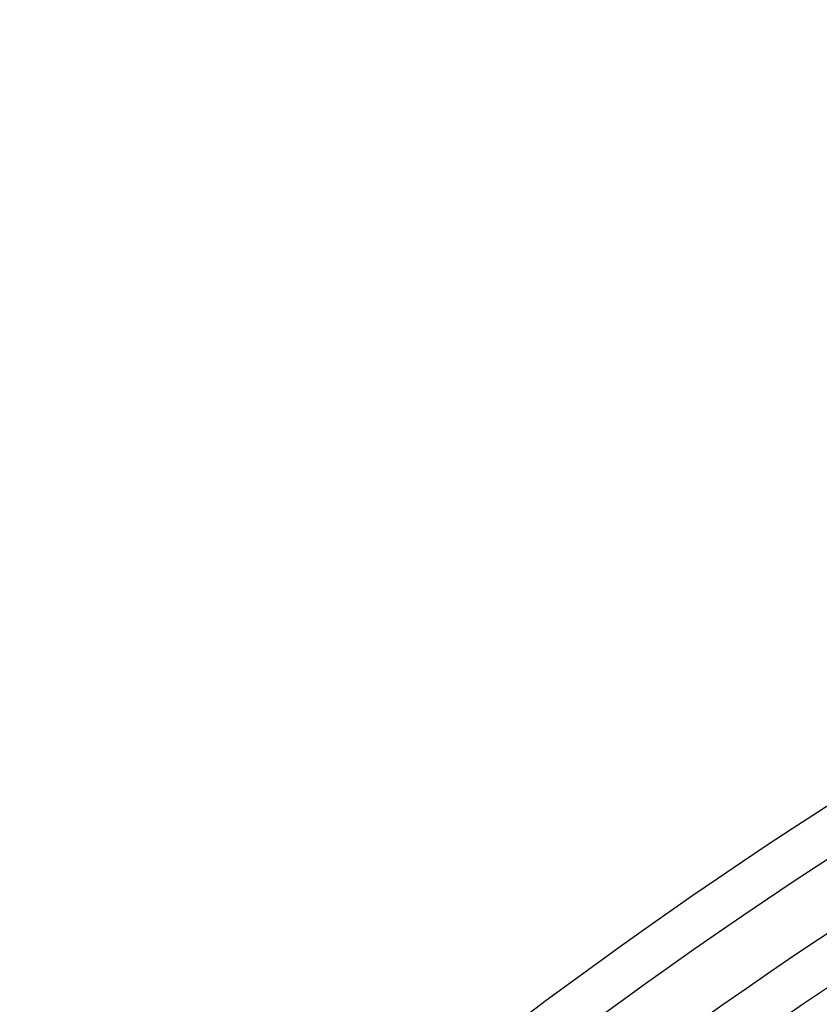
# Model space of a CAD drawing. Header units: millimetres. Extents: x -485 to 485, y -485 to 485.
# Tile 60 of 110: x -310 to -239, y 352 to 440. Entities that reach past the tile are written whole.
import ezdxf

# ---------------------------------------------------------------- set-up
doc = ezdxf.new("R2010")
doc.units = ezdxf.units.MM
doc.layers.add('THICK', color=7, linetype='Continuous')

msp = doc.modelspace()

# ---------------------------------------------------------------- linework, layer by layer
at = {"layer": 'THICK'}
for radius, start, end in [(440, 90.2601, 134.73991), (436, 90.2628, 134.73716), (430.5, 90.06346, 134.93655), (426.5, 90.2687, 134.73131), (418, 90.27414, 134.72587), (409.5, 90.27981, 134.72014), (401, 90.28577, 134.71424), (392.5, 90.29196, 134.70805), (384, 90.29843, 134.70158), (375.5, 90.3052, 134.69481), (367, 90.31224, 134.68777), (358.5, 90.31963, 134.68038)]:
    msp.add_arc((0, 0), radius, start, end, dxfattribs=at)

doc.saveas('drawing.dxf')
